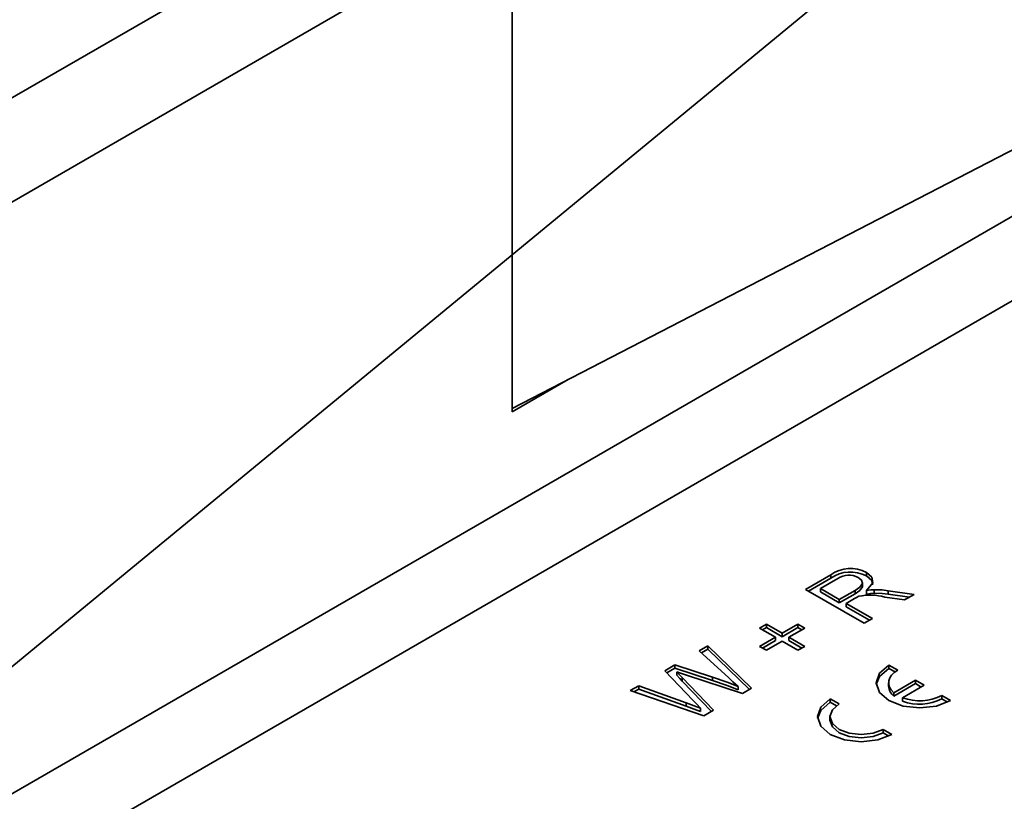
# Model space of a CAD drawing. Header units: metres. Extents: x 2158 to 2361, y 3646 to 3696.
# Tile 32 of 44: x 2212.5681 to 2212.6155, y 3659.0505 to 3659.0882. Entities that reach past the tile are written whole.
import ezdxf

# ---------------------------------------------------------------- set-up
doc = ezdxf.new("R2010")
doc.units = ezdxf.units.M
doc.header["$LTSCALE"] = 5
doc.layers.add('N-WE-RI-HWA_GOOT_LIJNGOOT-G gesloten', color=1, linetype='Continuous', lineweight=35)

msp = doc.modelspace()

# ---------------------------------------------------------------- linework, layer by layer
at = {"layer": 'N-WE-RI-HWA_GOOT_LIJNGOOT-G gesloten'}
for p, q in [((2212.694447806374, 3659.157658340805), (2212.519507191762, 3659.056667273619)), ((2211.99254036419, 3658.747429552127), (2212.697525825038, 3659.154408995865)), ((2212.674761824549, 3659.112729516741), (2212.524421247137, 3659.025939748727)), ((2212.526229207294, 3659.022901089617), (2212.676489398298, 3659.109644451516)), ((2212.59181336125, 3659.069498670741), (2212.648141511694, 3659.098597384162)), ((2212.59181336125, 3659.069498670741), (2212.59181336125, 3659.090402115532)), ((2212.59450399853, 3659.07088863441), (2212.59181336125, 3659.069335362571)), ((2212.59181336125, 3659.069335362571), (2212.59181336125, 3659.069498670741)), ((2212.605955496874, 3659.060762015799), (2212.607182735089, 3659.061470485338)), ((2212.607182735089, 3659.061307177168), (2212.607182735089, 3659.061470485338)), ((2212.608893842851, 3659.061414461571), (2212.608893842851, 3659.061577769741)), ((2212.606096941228, 3659.060680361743), (2212.607182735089, 3659.061307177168)), ((2212.607523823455, 3659.061290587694), (2212.606680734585, 3659.060803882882)), ((2212.608703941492, 3659.06089448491), (2212.608703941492, 3659.061098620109)), ((2212.608783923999, 3659.059129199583), (2212.605955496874, 3659.060762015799)), ((2212.606680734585, 3659.060640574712), (2212.606680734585, 3659.060803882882)), ((2212.606680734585, 3659.060803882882), (2212.607587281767, 3659.060280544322)), ((2212.606680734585, 3659.060640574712), (2212.607587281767, 3659.06011723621)), ((2212.607587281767, 3659.060280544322), (2212.608344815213, 3659.060717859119)), ((2212.607587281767, 3659.06011723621), (2212.608344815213, 3659.060554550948)), ((2212.608344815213, 3659.060554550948), (2212.608344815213, 3659.060717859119)), ((2212.608904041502, 3659.060542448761), (2212.608904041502, 3659.060705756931)), ((2212.609263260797, 3659.06058889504), (2212.609263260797, 3659.06075220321)), ((2212.609946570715, 3659.060701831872), (2212.611191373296, 3659.060518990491)), ((2212.609946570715, 3659.060538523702), (2212.609946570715, 3659.060701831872)), ((2212.609946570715, 3659.060538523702), (2212.610965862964, 3659.060388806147)), ((2212.611191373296, 3659.060518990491), (2212.610734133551, 3659.060255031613)), ((2212.607587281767, 3659.06011723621), (2212.607587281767, 3659.060280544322)), ((2212.608322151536, 3659.060327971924), (2212.607913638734, 3659.06009214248)), ((2212.607913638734, 3659.06009214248), (2212.609182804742, 3659.059359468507)), ((2212.607913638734, 3659.05992883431), (2212.607913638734, 3659.06009214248)), ((2212.610734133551, 3659.060255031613), (2212.609784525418, 3659.06039633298)), ((2212.607913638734, 3659.05992883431), (2212.609041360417, 3659.059277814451)), ((2212.603743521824, 3659.0588989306), (2212.604069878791, 3659.0590873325)), ((2212.604069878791, 3659.0590873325), (2212.60483137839, 3659.058647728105)), ((2212.604069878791, 3659.05892402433), (2212.604069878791, 3659.0590873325)), ((2212.60483137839, 3659.058647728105), (2212.605592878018, 3659.0590873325)), ((2212.605592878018, 3659.0590873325), (2212.605919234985, 3659.0588989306)), ((2212.605592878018, 3659.05892402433), (2212.605592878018, 3659.0590873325)), ((2212.609182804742, 3659.059359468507), (2212.608783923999, 3659.059129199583)), ((2212.604505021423, 3659.058459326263), (2212.603743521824, 3659.0588989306)), ((2212.603884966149, 3659.058817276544), (2212.604069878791, 3659.05892402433)), ((2212.604069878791, 3659.05892402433), (2212.60483137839, 3659.058484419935)), ((2212.60483137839, 3659.058484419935), (2212.605592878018, 3659.05892402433)), ((2212.60483137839, 3659.058484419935), (2212.60483137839, 3659.058647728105)), ((2212.605919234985, 3659.0588989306), (2212.605157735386, 3659.058459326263)), ((2212.605592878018, 3659.05892402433), (2212.605777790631, 3659.058817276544)), ((2212.600829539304, 3659.057802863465), (2212.601241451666, 3659.058040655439)), ((2212.601241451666, 3659.058040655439), (2212.603357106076, 3659.055996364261)), ((2212.601241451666, 3659.057877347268), (2212.601241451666, 3659.058040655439)), ((2212.603743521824, 3659.058019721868), (2212.604505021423, 3659.058459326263)), ((2212.603884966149, 3659.057938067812), (2212.604505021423, 3659.058296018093)), ((2212.60483137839, 3659.058270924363), (2212.604069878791, 3659.057831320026)), ((2212.604505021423, 3659.058296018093), (2212.604505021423, 3659.058459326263)), ((2212.605592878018, 3659.057831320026), (2212.60483137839, 3659.058270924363)), ((2212.605157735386, 3659.058459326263), (2212.605919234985, 3659.058019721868)), ((2212.605157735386, 3659.058296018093), (2212.605157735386, 3659.058459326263)), ((2212.605157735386, 3659.058296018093), (2212.605777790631, 3659.057938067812)), ((2212.602261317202, 3659.056494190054), (2212.600829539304, 3659.057802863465)), ((2212.600939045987, 3659.057702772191), (2212.601241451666, 3659.057877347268)), ((2212.601241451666, 3659.057877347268), (2212.603251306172, 3659.055935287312)), ((2212.604069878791, 3659.057831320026), (2212.603743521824, 3659.058019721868)), ((2212.605919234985, 3659.058019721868), (2212.605592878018, 3659.057831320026)), ((2212.599171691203, 3659.056845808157), (2212.599651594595, 3659.057122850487)), ((2212.599651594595, 3659.057122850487), (2212.601472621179, 3659.056538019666)), ((2212.599651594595, 3659.056959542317), (2212.599651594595, 3659.057122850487)), ((2212.609982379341, 3659.057118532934), (2212.610406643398, 3659.056873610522)), ((2212.609982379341, 3659.056955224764), (2212.609982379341, 3659.057118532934)), ((2212.600543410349, 3659.055408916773), (2212.599171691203, 3659.056845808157)), ((2212.599272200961, 3659.056740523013), (2212.599651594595, 3659.056959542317)), ((2212.599651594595, 3659.056959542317), (2212.601472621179, 3659.056374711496)), ((2212.59975188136, 3659.056622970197), (2212.59975188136, 3659.056786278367)), ((2212.602918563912, 3659.055743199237), (2212.600166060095, 3659.056649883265)), ((2212.609982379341, 3659.056955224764), (2212.610274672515, 3659.056786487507)), ((2212.600015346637, 3659.05651054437), (2212.601519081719, 3659.054935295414)), ((2212.600015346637, 3659.0563472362), (2212.600015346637, 3659.05651054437)), ((2212.600015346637, 3659.0563472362), (2212.601418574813, 3659.054877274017)), ((2212.601472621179, 3659.056374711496), (2212.601472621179, 3659.056538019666)), ((2212.609967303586, 3659.056261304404), (2212.609967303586, 3659.056097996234)), ((2212.610215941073, 3659.055783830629), (2212.611255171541, 3659.05638376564)), ((2212.610215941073, 3659.055620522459), (2212.611255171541, 3659.056220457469)), ((2212.611255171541, 3659.05638376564), (2212.611679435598, 3659.056138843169)), ((2212.611255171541, 3659.056220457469), (2212.611255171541, 3659.05638376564)), ((2212.611255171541, 3659.056220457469), (2212.611537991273, 3659.056057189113)), ((2212.597506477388, 3659.055884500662), (2212.59791838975, 3659.056122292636)), ((2212.601047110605, 3659.05466283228), (2212.597506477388, 3659.055884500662)), ((2212.597683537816, 3659.055823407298), (2212.59791838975, 3659.055958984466)), ((2212.59791838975, 3659.056122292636), (2212.60019835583, 3659.055290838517)), ((2212.59791838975, 3659.055958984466), (2212.59791838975, 3659.056122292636)), ((2212.59791838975, 3659.055958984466), (2212.60019835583, 3659.055127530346)), ((2212.602713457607, 3659.055918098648), (2212.602713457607, 3659.056081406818)), ((2212.603357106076, 3659.055996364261), (2212.602918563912, 3659.055743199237)), ((2212.610215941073, 3659.055620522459), (2212.610215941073, 3659.055783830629)), ((2212.61064020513, 3659.055538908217), (2212.611679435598, 3659.056138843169)), ((2212.60019835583, 3659.055127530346), (2212.60019835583, 3659.055290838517)), ((2212.607578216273, 3659.055240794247), (2212.607153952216, 3659.055485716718)), ((2212.607153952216, 3659.055322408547), (2212.607153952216, 3659.055485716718)), ((2212.60744624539, 3659.055153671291), (2212.607153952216, 3659.055322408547)), ((2212.61064020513, 3659.055375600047), (2212.61064020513, 3659.055538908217)), ((2212.612527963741, 3659.055648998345), (2212.612952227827, 3659.055404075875)), ((2212.612527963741, 3659.055485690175), (2212.612527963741, 3659.055648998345)), ((2212.612527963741, 3659.055485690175), (2212.612804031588, 3659.055326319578)), ((2212.6009003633, 3659.054871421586), (2212.6009003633, 3659.055034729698)), ((2212.601519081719, 3659.054935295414), (2212.601047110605, 3659.05466283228)), ((2212.607138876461, 3659.054628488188), (2212.607138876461, 3659.054465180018)), ((2212.610123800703, 3659.053771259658), (2212.609699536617, 3659.054016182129)), ((2212.609699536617, 3659.053852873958), (2212.609699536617, 3659.054016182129)), ((2212.609975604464, 3659.053693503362), (2212.609699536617, 3659.053852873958))]:
    msp.add_line(p, q, dxfattribs=at)
at = {"layer": 'N-WE-RI-HWA_GOOT_LIJNGOOT-G gesloten', "ltscale": 0.1}
msp.add_line((2212.680551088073, 3659.150005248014), (2211.98824287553, 3658.579790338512), dxfattribs=at)
at = {"layer": 'N-WE-RI-HWA_GOOT_LIJNGOOT-G gesloten', "flags": 128}
for points in [[(2212.608893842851, 3659.061577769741), (2212.609149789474, 3659.061354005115), (2212.609204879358, 3659.061088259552), (2212.608904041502, 3659.060705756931)], [(2212.608893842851, 3659.061414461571), (2212.609149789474, 3659.061190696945), (2212.60919150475, 3659.060989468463)], [(2212.608344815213, 3659.060717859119), (2212.608573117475, 3659.060870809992), (2212.608702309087, 3659.061056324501), (2212.60865564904, 3659.061211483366), (2212.608503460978, 3659.061342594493)], [(2212.608344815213, 3659.060554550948), (2212.608573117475, 3659.060707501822), (2212.608702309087, 3659.060893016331), (2212.608695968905, 3659.060914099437)], [(2212.608531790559, 3659.060433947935), (2212.608410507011, 3659.060377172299), (2212.608322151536, 3659.060327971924)], [(2212.608904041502, 3659.060705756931), (2212.609102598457, 3659.060738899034), (2212.609263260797, 3659.06075220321)], [(2212.608904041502, 3659.060542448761), (2212.609102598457, 3659.060575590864), (2212.609263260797, 3659.06058889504)], [(2212.609263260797, 3659.06075220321), (2212.609649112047, 3659.06073811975), (2212.609946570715, 3659.060701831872)], [(2212.609263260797, 3659.06058889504), (2212.609649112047, 3659.06057481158), (2212.609946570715, 3659.060538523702)], [(2212.609982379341, 3659.057118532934), (2212.60952715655, 3659.056725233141), (2212.609367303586, 3659.056261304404), (2212.60952715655, 3659.055797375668), (2212.609982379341, 3659.055404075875), (2212.610663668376, 3659.055141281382), (2212.611467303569, 3659.055049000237), (2212.612270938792, 3659.055141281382), (2212.612952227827, 3659.055404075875)], [(2212.59975188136, 3659.056786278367), (2212.599899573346, 3659.056631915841), (2212.600015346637, 3659.05651054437)], [(2212.600166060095, 3659.056649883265), (2212.599933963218, 3659.056726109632), (2212.59975188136, 3659.056786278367)], [(2212.59975188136, 3659.056622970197), (2212.599899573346, 3659.056468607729), (2212.600015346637, 3659.0563472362)], [(2212.609982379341, 3659.056955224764), (2212.60952715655, 3659.056561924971), (2212.609372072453, 3659.056179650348)], [(2212.610406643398, 3659.056873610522), (2212.610241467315, 3659.05676035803), (2212.610112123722, 3659.056632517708), (2212.610022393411, 3659.056493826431), (2212.609974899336, 3659.056348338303), (2212.609971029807, 3659.056200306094), (2212.610010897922, 3659.056054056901), (2212.610093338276, 3659.055913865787), (2212.610215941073, 3659.055783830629)], [(2212.601472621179, 3659.056538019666), (2212.602174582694, 3659.056288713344), (2212.602713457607, 3659.056081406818)], [(2212.601472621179, 3659.056374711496), (2212.602174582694, 3659.056125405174), (2212.602713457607, 3659.055918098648)], [(2212.602713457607, 3659.056081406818), (2212.602460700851, 3659.056312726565), (2212.602261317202, 3659.056494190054)], [(2212.60019835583, 3659.055290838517), (2212.600591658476, 3659.055147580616), (2212.6009003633, 3659.055034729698)], [(2212.6009003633, 3659.055034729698), (2212.600700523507, 3659.055244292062), (2212.600543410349, 3659.055408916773)], [(2212.607153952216, 3659.055485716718), (2212.606698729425, 3659.055092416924), (2212.606538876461, 3659.054628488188), (2212.606698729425, 3659.054164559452), (2212.607153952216, 3659.053771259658), (2212.607835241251, 3659.053508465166), (2212.608638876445, 3659.053416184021), (2212.609442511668, 3659.053508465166), (2212.610123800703, 3659.053771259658)], [(2212.607153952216, 3659.055322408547), (2212.606698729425, 3659.054929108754), (2212.606543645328, 3659.054546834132)], [(2212.607578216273, 3659.055240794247), (2212.607253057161, 3659.054959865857), (2212.607138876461, 3659.054628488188), (2212.607253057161, 3659.054297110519), (2212.607578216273, 3659.054016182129), (2212.608064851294, 3659.053828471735), (2212.608638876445, 3659.053762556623), (2212.609212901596, 3659.053828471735), (2212.609699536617, 3659.054016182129)], [(2212.60019835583, 3659.055127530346), (2212.600591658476, 3659.054984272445), (2212.6009003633, 3659.054871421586)], [(2212.607138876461, 3659.054465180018), (2212.607253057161, 3659.054133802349), (2212.607578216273, 3659.053852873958), (2212.608064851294, 3659.053665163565), (2212.608638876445, 3659.053599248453), (2212.609212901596, 3659.053665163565), (2212.609699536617, 3659.053852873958)]]:
    msp.add_lwpolyline(points, dxfattribs=at)
at = {"layer": 'N-WE-RI-HWA_GOOT_LIJNGOOT-G gesloten'}
for centre, radius, start, end in [((2212.608124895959, 3659.060142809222), 0.001628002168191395, 61.81464723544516, 125.3607148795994), ((2212.608124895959, 3659.059979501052), 0.001628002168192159, 61.81464723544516, 125.3607148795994), ((2212.6080570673, 3659.060498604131), 0.0009547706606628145, 62.12525612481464, 123.9524484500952), ((2212.609082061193, 3659.057880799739), 0.002611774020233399, 74.39757524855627, 102.1627002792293), ((2212.610600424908, 3659.056124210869), 0.0006336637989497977, 182.3709990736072, 232.6441772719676), ((2212.611458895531, 3659.057740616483), 0.002348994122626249, 249.6026872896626, 297.0724910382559), ((2212.611458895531, 3659.057577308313), 0.002348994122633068, 249.6026872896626, 297.0724910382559)]:
    msp.add_arc(centre, radius, start, end, dxfattribs=at)

doc.saveas('drawing.dxf')
